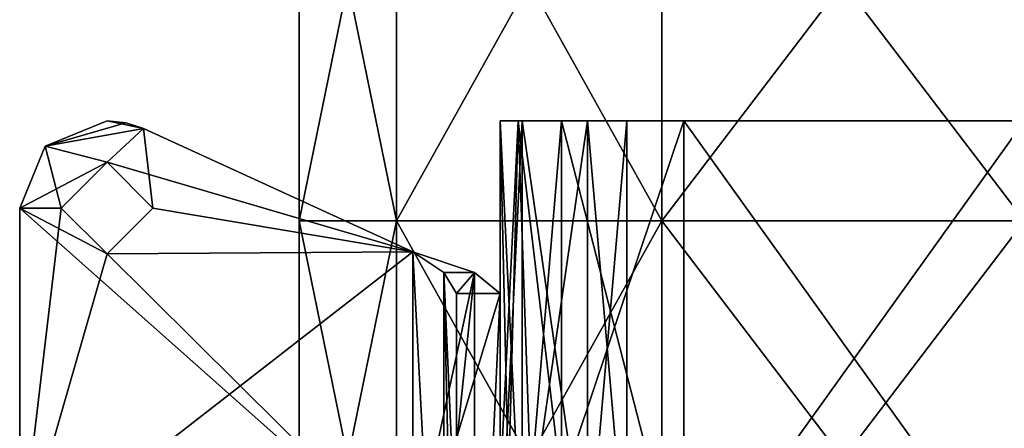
# Model space of a CAD drawing. Extents: x -226 to 210, y 0 to 1475.
# Tile 96 of 102: x -115 to -2, y 1315 to 1362. Entities that reach past the tile are written whole.
import ezdxf

# ---------------------------------------------------------------- set-up
doc = ezdxf.new("R2010")
doc.units = 0
doc.header["$LTSCALE"] = 117.934031
for name, color, linetype in [('10', 7, 'CONTINUOUS'), ('11', 7, 'CONTINUOUS'), ('12', 7, 'CONTINUOUS'), ('13', 7, 'CONTINUOUS'), ('14', 7, 'CONTINUOUS'), ('15', 7, 'CONTINUOUS'), ('16', 7, 'CONTINUOUS'), ('17', 7, 'CONTINUOUS'), ('18', 7, 'CONTINUOUS'), ('2', 7, 'CONTINUOUS'), ('20', 7, 'CONTINUOUS'), ('3', 7, 'CONTINUOUS'), ('37', 7, 'CONTINUOUS'), ('38', 7, 'CONTINUOUS'), ('4', 7, 'CONTINUOUS'), ('5', 7, 'CONTINUOUS'), ('6', 7, 'CONTINUOUS'), ('7', 7, 'CONTINUOUS'), ('8', 7, 'CONTINUOUS'), ('824', 7, 'CONTINUOUS'), ('826', 7, 'CONTINUOUS'), ('827', 7, 'CONTINUOUS'), ('828', 7, 'CONTINUOUS'), ('829', 7, 'CONTINUOUS'), ('830', 7, 'CONTINUOUS'), ('831', 7, 'CONTINUOUS'), ('835', 7, 'CONTINUOUS'), ('836', 7, 'CONTINUOUS'), ('837', 7, 'CONTINUOUS'), ('839', 7, 'CONTINUOUS'), ('841', 7, 'CONTINUOUS'), ('847', 7, 'CONTINUOUS'), ('848', 7, 'CONTINUOUS'), ('849', 7, 'CONTINUOUS'), ('850', 7, 'CONTINUOUS'), ('9', 7, 'CONTINUOUS')]:
    doc.layers.add(name, color=color, linetype=linetype)

msp = doc.modelspace()

# ---------------------------------------------------------------- linework, layer by layer
at = {"layer": '10', "color": 7, "linetype": 'CONTINUOUS'}
for points in [[(-60, 1350, -307.5), (-57.5, 1350, -307.5), (-60, 1350, -333), (-60, 1350, -307.5)], [(-60, 1350, -333), (-57.5, 1350, -307.5), (-57.95, 1350, -337.95), (-60, 1350, -333)], [(-60, 1350, -267), (-57.95, 1350, -262.05), (-60, 1350, -292.5), (-60, 1350, -267)], [(-60, 1350, -292.5), (-57.95, 1350, -262.05), (-57.5, 1350, -285), (-60, 1350, -292.5)], [(-57.5, 1350, -292.5), (-60, 1350, -292.5), (-57.5, 1350, -285), (-57.5, 1350, -292.5)], [(-57.5, 1350, -307.5), (-57.5, 1350, -315), (-57.95, 1350, -337.95), (-57.5, 1350, -307.5)], [(-57.5, 1350, -315), (-53, 1350, -340), (-57.95, 1350, -337.95), (-57.5, 1350, -315)], [(-57.95, 1350, -262.05), (-53, 1350, -260), (-57.5, 1350, -285), (-57.95, 1350, -262.05)], [(-57.5, 1350, -315), (-50, 1350, -315), (-53, 1350, -340), (-57.5, 1350, -315)], [(-53, 1350, -260), (-50, 1350, -285), (-57.5, 1350, -285), (-53, 1350, -260)], [(-50, 1350, -315), (-45.5, 1350, -305), (-53, 1350, -340), (-50, 1350, -315)], [(-53, 1350, -340), (-45.5, 1350, -305), (-39, 1350, -340), (-53, 1350, -340)], [(-39, 1350, -260), (-50, 1350, -285), (-53, 1350, -260), (-39, 1350, -260)], [(-50, 1350, -305), (-45.5, 1350, -305), (-50, 1350, -315), (-50, 1350, -305)], [(-45.5, 1350, -295), (-50, 1350, -295), (-39, 1350, -260), (-45.5, 1350, -295)], [(-50, 1350, -295), (-50, 1350, -285), (-39, 1350, -260), (-50, 1350, -295)], [(-45.5, 1350, -305), (-45.5, 1350, -295), (-39, 1350, -260), (-45.5, 1350, -305)], [(-39, 1350, -340), (-45.5, 1350, -305), (-39, 1350, -260), (-39, 1350, -340)], [(0, 1350, -337.5), (-39, 1350, -340), (0, 1350, -262.5), (0, 1350, -337.5)], [(0, 1350, -262.5), (-39, 1350, -340), (-39, 1350, -260), (0, 1350, -262.5)]]:
    msp.add_3dface(points, dxfattribs=at)
at = {"layer": '11', "color": 7, "linetype": 'CONTINUOUS'}
for points in [[(-57.5, 1350, -285), (-50, 1350, -285), (-50, 1298.08, -285), (-57.5, 1350, -285)], [(-57.5, 1350, -285), (-50, 1298.08, -285), (-57.5, 1298.08, -285), (-57.5, 1350, -285)]]:
    msp.add_3dface(points, dxfattribs=at)
at = {"layer": '12', "color": 7, "linetype": 'CONTINUOUS'}
for points in [[(-50, 1350, -285), (-50, 1350, -295), (-50, 1298.08, -295), (-50, 1350, -285)], [(-50, 1298.08, -285), (-50, 1350, -285), (-50, 1298.08, -295), (-50, 1298.08, -285)]]:
    msp.add_3dface(points, dxfattribs=at)
at = {"layer": '13', "color": 7, "linetype": 'CONTINUOUS'}
for points in [[(-45.5, 1350, -295), (-45.5, 1298.08, -295), (-50, 1350, -295), (-45.5, 1350, -295)], [(-50, 1350, -295), (-45.5, 1298.08, -295), (-50, 1298.08, -295), (-50, 1350, -295)]]:
    msp.add_3dface(points, dxfattribs=at)
at = {"layer": '14', "color": 7, "linetype": 'CONTINUOUS'}
for points in [[(-57.5, 1350, -292.5), (-57.5, 1350, -285), (-57.5, 1298.08, -285), (-57.5, 1350, -292.5)], [(-57.5, 1350, -292.5), (-57.5, 1298.08, -285), (-57.5, 1298.08, -292.5), (-57.5, 1350, -292.5)]]:
    msp.add_3dface(points, dxfattribs=at)
at = {"layer": '15', "color": 7, "linetype": 'CONTINUOUS'}
for points in [[(-60, 1350, -292.5), (-57.5, 1350, -292.5), (-57.5, 1298.08, -292.5), (-60, 1350, -292.5)], [(-60, 1350, -292.5), (-57.5, 1298.08, -292.5), (-60, 1298.08, -292.5), (-60, 1350, -292.5)]]:
    msp.add_3dface(points, dxfattribs=at)
at = {"layer": '16', "color": 7, "linetype": 'CONTINUOUS'}
for points in [[(-60, 1350, -267), (-60, 1350, -292.5), (-60, 1298.08, -292.5), (-60, 1350, -267)], [(-60, 1350, -267), (-60, 1298.08, -292.5), (-60, 1308.26, -267), (-60, 1350, -267)]]:
    msp.add_3dface(points, dxfattribs=at)
at = {"layer": '17', "color": 7, "linetype": 'CONTINUOUS'}
for points in [[(-57.95, 1350, -262.05), (-60, 1350, -267), (-59.06, 1308.26, -263.5), (-57.95, 1350, -262.05)], [(-60, 1350, -267), (-60, 1308.26, -267), (-59.06, 1308.26, -263.5), (-60, 1350, -267)], [(-56.5, 1308.26, -260.94), (-57.95, 1350, -262.05), (-59.06, 1308.26, -263.5), (-56.5, 1308.26, -260.94)], [(-53, 1350, -260), (-57.95, 1350, -262.05), (-53, 1308.26, -260), (-53, 1350, -260)], [(-53, 1308.26, -260), (-57.95, 1350, -262.05), (-56.5, 1308.26, -260.94), (-53, 1308.26, -260)]]:
    msp.add_3dface(points, dxfattribs=at)
at = {"layer": '18', "color": 7, "linetype": 'CONTINUOUS'}
for points in [[(-39, 1350, -260), (-53, 1350, -260), (-53, 1308.26, -260), (-39, 1350, -260)], [(-39, 1350, -260), (-53, 1308.26, -260), (-39, 1298.08, -260), (-39, 1350, -260)]]:
    msp.add_3dface(points, dxfattribs=at)
at = {"layer": '2', "color": 7, "linetype": 'CONTINUOUS'}
for points in [[(-45.5, 1350, -305), (-45.5, 1298.08, -305), (-45.5, 1350, -295), (-45.5, 1350, -305)], [(-45.5, 1350, -295), (-45.5, 1298.08, -305), (-45.5, 1298.08, -295), (-45.5, 1350, -295)]]:
    msp.add_3dface(points, dxfattribs=at)
at = {"layer": '20', "color": 7, "linetype": 'CONTINUOUS'}
for points in [[(0, 1350, -262.5), (-39, 1350, -260), (0, 1295.54, -262.5), (0, 1350, -262.5)], [(-39, 1350, -260), (-39, 1298.08, -260), (0, 1295.54, -262.5), (-39, 1350, -260)]]:
    msp.add_3dface(points, dxfattribs=at)
at = {"layer": '3', "color": 7, "linetype": 'CONTINUOUS'}
for points in [[(-45.5, 1298.08, -305), (-45.5, 1350, -305), (-50, 1298.08, -305), (-45.5, 1298.08, -305)], [(-50, 1298.08, -305), (-45.5, 1350, -305), (-50, 1350, -305), (-50, 1298.08, -305)]]:
    msp.add_3dface(points, dxfattribs=at)
at = {"layer": '37', "color": 7, "linetype": 'CONTINUOUS'}
for points in [[(-53, 1308.26, -340), (-53, 1350, -340), (-39, 1295.54, -340), (-53, 1308.26, -340)], [(-53, 1350, -340), (-39, 1350, -340), (-39, 1295.54, -340), (-53, 1350, -340)]]:
    msp.add_3dface(points, dxfattribs=at)
at = {"layer": '38', "color": 7, "linetype": 'CONTINUOUS'}
for points in [[(-39, 1350, -340), (0, 1350, -337.5), (-39, 1295.54, -340), (-39, 1350, -340)], [(-39, 1295.54, -340), (0, 1350, -337.5), (0, 1295.54, -337.5), (-39, 1295.54, -340)]]:
    msp.add_3dface(points, dxfattribs=at)
at = {"layer": '4', "color": 7, "linetype": 'CONTINUOUS'}
for points in [[(-50, 1298.08, -305), (-50, 1350, -305), (-50, 1298.08, -315), (-50, 1298.08, -305)], [(-50, 1298.08, -315), (-50, 1350, -305), (-50, 1350, -315), (-50, 1298.08, -315)]]:
    msp.add_3dface(points, dxfattribs=at)
at = {"layer": '5', "color": 7, "linetype": 'CONTINUOUS'}
for points in [[(-50, 1298.08, -315), (-50, 1350, -315), (-57.5, 1298.08, -315), (-50, 1298.08, -315)], [(-57.5, 1298.08, -315), (-50, 1350, -315), (-57.5, 1350, -315), (-57.5, 1298.08, -315)]]:
    msp.add_3dface(points, dxfattribs=at)
at = {"layer": '6', "color": 7, "linetype": 'CONTINUOUS'}
for points in [[(-57.5, 1298.08, -315), (-57.5, 1350, -315), (-57.5, 1298.08, -307.5), (-57.5, 1298.08, -315)], [(-57.5, 1298.08, -307.5), (-57.5, 1350, -315), (-57.5, 1350, -307.5), (-57.5, 1298.08, -307.5)]]:
    msp.add_3dface(points, dxfattribs=at)
at = {"layer": '7', "color": 7, "linetype": 'CONTINUOUS'}
for points in [[(-57.5, 1298.08, -307.5), (-57.5, 1350, -307.5), (-60, 1298.08, -307.5), (-57.5, 1298.08, -307.5)], [(-60, 1298.08, -307.5), (-57.5, 1350, -307.5), (-60, 1350, -307.5), (-60, 1298.08, -307.5)]]:
    msp.add_3dface(points, dxfattribs=at)
at = {"layer": '8', "color": 7, "linetype": 'CONTINUOUS'}
for points in [[(-60, 1298.08, -307.5), (-60, 1350, -307.5), (-60, 1298.08, -333), (-60, 1298.08, -307.5)], [(-60, 1298.08, -333), (-60, 1350, -307.5), (-60, 1308.26, -333), (-60, 1298.08, -333)], [(-60, 1308.26, -333), (-60, 1350, -307.5), (-60, 1350, -333), (-60, 1308.26, -333)]]:
    msp.add_3dface(points, dxfattribs=at)
at = {"layer": '824', "linetype": 'CONTINUOUS'}
for points in [[(-105, 1350, -340), (-100.84, 1349.09, -340), (-112.07, 1347.07, -340), (-105, 1350, -340)], [(-112.07, 1347.07, -340), (-100.84, 1349.09, -340), (-105, 1345.25, -340), (-112.07, 1347.07, -340)], [(-102.87, 1349.77, -340), (-100.84, 1349.09, -340), (-105, 1350, -340), (-102.87, 1349.77, -340)], [(-100.84, 1349.09, -340), (-70, 1334.97, -340), (-105, 1345.25, -340), (-100.84, 1349.09, -340)], [(-115, 1340, -340), (-112.07, 1347.07, -340), (-110.25, 1340, -340), (-115, 1340, -340)], [(-110.25, 1340, -340), (-112.07, 1347.07, -340), (-105, 1345.25, -340), (-110.25, 1340, -340)], [(-70, 1334.97, -340), (-99.75, 1340, -340), (-105, 1345.25, -340), (-70, 1334.97, -340)], [(-115, 1340, -340), (-70, 1300, -340), (-115, 1300, -340), (-115, 1340, -340)], [(-70, 1300, -340), (-115, 1340, -340), (-105, 1334.75, -340), (-70, 1300, -340)], [(-105, 1334.75, -340), (-115, 1340, -340), (-110.25, 1340, -340), (-105, 1334.75, -340)], [(-99.75, 1340, -340), (-70, 1334.97, -340), (-105, 1334.75, -340), (-99.75, 1340, -340)], [(-70, 1334.97, -340), (-70, 1300, -340), (-105, 1334.75, -340), (-70, 1334.97, -340)]]:
    msp.add_3dface(points, dxfattribs=at)
at = {"layer": '826', "linetype": 'CONTINUOUS'}
for points in [[(-115, 1340, -340), (-115, 1300, -340), (-115, 1340, -335), (-115, 1340, -340)], [(-115, 1340, -335), (-115, 1300, -340), (-115, 1300, -335), (-115, 1340, -335)]]:
    msp.add_3dface(points, dxfattribs=at)
at = {"layer": '827', "linetype": 'CONTINUOUS'}
for points in [[(-105, 1350, -340), (-112.07, 1347.07, -340), (-105, 1350, -335), (-105, 1350, -340)], [(-105, 1350, -335), (-112.07, 1347.07, -340), (-112.07, 1347.07, -335), (-105, 1350, -335)], [(-112.07, 1347.07, -340), (-115, 1340, -340), (-112.07, 1347.07, -335), (-112.07, 1347.07, -340)], [(-115, 1340, -340), (-115, 1340, -335), (-112.07, 1347.07, -335), (-115, 1340, -340)]]:
    msp.add_3dface(points, dxfattribs=at)
at = {"layer": '828', "linetype": 'CONTINUOUS'}
for points in [[(-102.87, 1349.77, -340), (-105, 1350, -340), (-102.87, 1349.77, -335), (-102.87, 1349.77, -340)], [(-105, 1350, -340), (-105, 1350, -335), (-102.87, 1349.77, -335), (-105, 1350, -340)], [(-100.84, 1349.09, -340), (-102.87, 1349.77, -340), (-100.84, 1349.09, -335), (-100.84, 1349.09, -340)], [(-100.84, 1349.09, -335), (-102.87, 1349.77, -340), (-102.87, 1349.77, -335), (-100.84, 1349.09, -335)]]:
    msp.add_3dface(points, dxfattribs=at)
at = {"layer": '829', "linetype": 'CONTINUOUS'}
for points in [[(-70, 1334.97, -340), (-100.84, 1349.09, -340), (-70, 1334.97, -335), (-70, 1334.97, -340)], [(-100.84, 1349.09, -340), (-100.84, 1349.09, -335), (-70, 1334.97, -335), (-100.84, 1349.09, -340)]]:
    msp.add_3dface(points, dxfattribs=at)
at = {"layer": '830', "linetype": 'CONTINUOUS'}
for points in [[(-70, 1334.97, -340), (-70, 1334.97, -335), (-66.46, 1332.6, -333.54), (-70, 1334.97, -340)], [(-70, 1334.97, -340), (-66.46, 1332.6, -333.54), (-62.93, 1332.6, -337.07), (-70, 1334.97, -340)], [(-66.46, 1332.6, -333.54), (-65, 1330.23, -330), (-62.93, 1332.6, -337.07), (-66.46, 1332.6, -333.54)], [(-65, 1330.23, -330), (-60, 1330.23, -330), (-62.93, 1332.6, -337.07), (-65, 1330.23, -330)]]:
    msp.add_3dface(points, dxfattribs=at)
at = {"layer": '831', "linetype": 'CONTINUOUS'}
for points in [[(-70, 1300, -340), (-70, 1334.97, -340), (-62.93, 1332.6, -337.07), (-70, 1300, -340)], [(-70, 1265.03, -340), (-70, 1300, -340), (-62.93, 1332.6, -337.07), (-70, 1265.03, -340)], [(-70, 1265.03, -340), (-62.93, 1332.6, -337.07), (-62.93, 1267.4, -337.07), (-70, 1265.03, -340)], [(-62.93, 1332.6, -337.07), (-60, 1330.23, -330), (-62.93, 1267.4, -337.07), (-62.93, 1332.6, -337.07)], [(-62.93, 1267.4, -337.07), (-60, 1330.23, -330), (-60, 1300, -330), (-62.93, 1267.4, -337.07)]]:
    msp.add_3dface(points, dxfattribs=at)
at = {"layer": '835', "linetype": 'CONTINUOUS'}
for points in [[(-105, 1350, -335), (-112.07, 1347.07, -335), (-102.87, 1349.77, -335), (-105, 1350, -335)], [(-112.07, 1347.07, -335), (-100.84, 1349.09, -335), (-102.87, 1349.77, -335), (-112.07, 1347.07, -335)], [(-100.84, 1349.09, -335), (-112.07, 1347.07, -335), (-105, 1345.25, -335), (-100.84, 1349.09, -335)], [(-99.75, 1340, -335), (-100.84, 1349.09, -335), (-105, 1345.25, -335), (-99.75, 1340, -335)], [(-70, 1334.97, -335), (-100.84, 1349.09, -335), (-99.75, 1340, -335), (-70, 1334.97, -335)], [(-112.07, 1347.07, -335), (-115, 1340, -335), (-105, 1345.25, -335), (-112.07, 1347.07, -335)], [(-115, 1340, -335), (-110.25, 1340, -335), (-105, 1345.25, -335), (-115, 1340, -335)], [(-115, 1340, -335), (-115, 1300, -335), (-110.25, 1340, -335), (-115, 1340, -335)], [(-110.25, 1340, -335), (-115, 1300, -335), (-105, 1334.75, -335), (-110.25, 1340, -335)], [(-105, 1334.75, -335), (-70, 1334.97, -335), (-99.75, 1340, -335), (-105, 1334.75, -335)], [(-70, 1334.97, -335), (-115, 1300, -335), (-70, 1300, -335), (-70, 1334.97, -335)], [(-115, 1300, -335), (-70, 1334.97, -335), (-105, 1334.75, -335), (-115, 1300, -335)]]:
    msp.add_3dface(points, dxfattribs=at)
at = {"layer": '836', "linetype": 'CONTINUOUS'}
for points in [[(-66.46, 1332.6, -333.54), (-70, 1334.97, -335), (-66.46, 1267.4, -333.54), (-66.46, 1332.6, -333.54)], [(-66.46, 1267.4, -333.54), (-70, 1334.97, -335), (-70, 1300, -335), (-66.46, 1267.4, -333.54)], [(-65, 1330.23, -330), (-66.46, 1332.6, -333.54), (-65, 1300, -330), (-65, 1330.23, -330)], [(-66.46, 1332.6, -333.54), (-66.46, 1267.4, -333.54), (-65, 1269.77, -330), (-66.46, 1332.6, -333.54)], [(-66.46, 1332.6, -333.54), (-65, 1269.77, -330), (-65, 1300, -330), (-66.46, 1332.6, -333.54)]]:
    msp.add_3dface(points, dxfattribs=at)
at = {"layer": '837', "linetype": 'CONTINUOUS'}
msp.add_3dface([(-65, 1330.23, -330), (-65, 1300, -330), (-65, 1313.64, -293.76), (-65, 1330.23, -330)], dxfattribs=at)
at = {"layer": '839', "linetype": 'CONTINUOUS'}
for points in [[(-60, 1300, -330), (-60, 1330.23, -330), (-60, 1304.5, -300), (-60, 1300, -330)], [(-60, 1308.1, -287.38), (-60, 1330.23, -330), (-60, 1313.64, -293.76), (-60, 1308.1, -287.38)], [(-60, 1330.23, -330), (-60, 1308.1, -287.38), (-60, 1304.5, -300), (-60, 1330.23, -330)]]:
    msp.add_3dface(points, dxfattribs=at)
at = {"layer": '841', "linetype": 'CONTINUOUS'}
for points in [[(-60, 1330.23, -330), (-65, 1330.23, -330), (-65, 1313.64, -293.76), (-60, 1330.23, -330)], [(-60, 1330.23, -330), (-65, 1313.64, -293.76), (-60, 1313.64, -293.76), (-60, 1330.23, -330)]]:
    msp.add_3dface(points, dxfattribs=at)
at = {"layer": '847', "linetype": 'CONTINUOUS'}
for points in [[(-105, 1334.75, -340), (-110.25, 1340, -340), (-105, 1334.75, -335), (-105, 1334.75, -340)], [(-110.25, 1340, -340), (-110.25, 1340, -335), (-105, 1334.75, -335), (-110.25, 1340, -340)], [(-99.75, 1340, -340), (-105, 1334.75, -340), (-99.75, 1340, -335), (-99.75, 1340, -340)], [(-105, 1334.75, -340), (-105, 1334.75, -335), (-99.75, 1340, -335), (-105, 1334.75, -340)]]:
    msp.add_3dface(points, dxfattribs=at)
at = {"layer": '848', "linetype": 'CONTINUOUS'}
for points in [[(-110.25, 1340, -340), (-105, 1345.25, -340), (-110.25, 1340, -335), (-110.25, 1340, -340)], [(-110.25, 1340, -335), (-105, 1345.25, -340), (-105, 1345.25, -335), (-110.25, 1340, -335)], [(-105, 1345.25, -340), (-99.75, 1340, -340), (-105, 1345.25, -335), (-105, 1345.25, -340)], [(-99.75, 1340, -340), (-99.75, 1340, -335), (-105, 1345.25, -335), (-99.75, 1340, -340)]]:
    msp.add_3dface(points, dxfattribs=at)
at = {"layer": '849', "color": 7, "linetype": 'CONTINUOUS'}
for points in [[(-83, 1393.06), (-71.88, 1393.06, -41.5), (-83, 1338.55), (-83, 1393.06)], [(-83, 1338.55), (-71.88, 1393.06, -41.5), (-71.88, 1338.55, -41.5), (-83, 1338.55)], [(-71.88, 1393.06, -41.5), (-41.5, 1393.06, -71.88), (-71.88, 1338.55, -41.5), (-71.88, 1393.06, -41.5)], [(-71.88, 1338.55, -41.5), (-41.5, 1393.06, -71.88), (-41.5, 1338.55, -71.88), (-71.88, 1338.55, -41.5)], [(-41.5, 1393.06, -71.88), (0, 1393.06, -83), (-41.5, 1338.55, -71.88), (-41.5, 1393.06, -71.88)], [(-41.5, 1338.55, -71.88), (0, 1393.06, -83), (0, 1338.55, -83), (-41.5, 1338.55, -71.88)], [(-83, 1338.55), (-71.88, 1338.55, -41.5), (-83, 1284.03), (-83, 1338.55)], [(-83, 1284.03), (-71.88, 1338.55, -41.5), (-71.88, 1284.03, -41.5), (-83, 1284.03)], [(-71.88, 1338.55, -41.5), (-41.5, 1338.55, -71.88), (-71.88, 1284.03, -41.5), (-71.88, 1338.55, -41.5)], [(-71.88, 1284.03, -41.5), (-41.5, 1338.55, -71.88), (-41.5, 1284.03, -71.88), (-71.88, 1284.03, -41.5)], [(-41.5, 1338.55, -71.88), (0, 1338.55, -83), (-41.5, 1284.03, -71.88), (-41.5, 1338.55, -71.88)], [(-41.5, 1284.03, -71.88), (0, 1338.55, -83), (0, 1284.03, -83), (-41.5, 1284.03, -71.88)]]:
    msp.add_3dface(points, dxfattribs=at)
at = {"layer": '850', "color": 7, "linetype": 'CONTINUOUS'}
for points in [[(-83, 1393.06), (-83, 1338.55), (-71.88, 1338.55, 41.5), (-83, 1393.06)], [(-71.88, 1393.06, 41.5), (-83, 1393.06), (-71.88, 1338.55, 41.5), (-71.88, 1393.06, 41.5)], [(-41.5, 1393.06, 71.88), (-71.88, 1393.06, 41.5), (-41.5, 1338.55, 71.88), (-41.5, 1393.06, 71.88)], [(-41.5, 1338.55, 71.88), (-71.88, 1393.06, 41.5), (-71.88, 1338.55, 41.5), (-41.5, 1338.55, 71.88)], [(0, 1393.06, 83), (-41.5, 1393.06, 71.88), (0, 1338.55, 83), (0, 1393.06, 83)], [(0, 1338.55, 83), (-41.5, 1393.06, 71.88), (-41.5, 1338.55, 71.88), (0, 1338.55, 83)], [(-83, 1338.55), (-83, 1284.03), (-71.88, 1284.03, 41.5), (-83, 1338.55)], [(-71.88, 1338.55, 41.5), (-83, 1338.55), (-71.88, 1284.03, 41.5), (-71.88, 1338.55, 41.5)], [(-41.5, 1338.55, 71.88), (-71.88, 1338.55, 41.5), (-41.5, 1284.03, 71.88), (-41.5, 1338.55, 71.88)], [(-41.5, 1284.03, 71.88), (-71.88, 1338.55, 41.5), (-71.88, 1284.03, 41.5), (-41.5, 1284.03, 71.88)], [(0, 1338.55, 83), (-41.5, 1338.55, 71.88), (0, 1284.03, 83), (0, 1338.55, 83)], [(0, 1284.03, 83), (-41.5, 1338.55, 71.88), (-41.5, 1284.03, 71.88), (0, 1284.03, 83)]]:
    msp.add_3dface(points, dxfattribs=at)
at = {"layer": '9', "color": 7, "linetype": 'CONTINUOUS'}
for points in [[(-60, 1308.26, -333), (-60, 1350, -333), (-57.95, 1350, -337.95), (-60, 1308.26, -333)], [(-59.06, 1308.26, -336.5), (-60, 1308.26, -333), (-57.95, 1350, -337.95), (-59.06, 1308.26, -336.5)], [(-56.5, 1308.26, -339.06), (-59.06, 1308.26, -336.5), (-57.95, 1350, -337.95), (-56.5, 1308.26, -339.06)], [(-53, 1350, -340), (-56.5, 1308.26, -339.06), (-57.95, 1350, -337.95), (-53, 1350, -340)], [(-53, 1308.26, -340), (-56.5, 1308.26, -339.06), (-53, 1350, -340), (-53, 1308.26, -340)]]:
    msp.add_3dface(points, dxfattribs=at)

doc.saveas('drawing.dxf')
